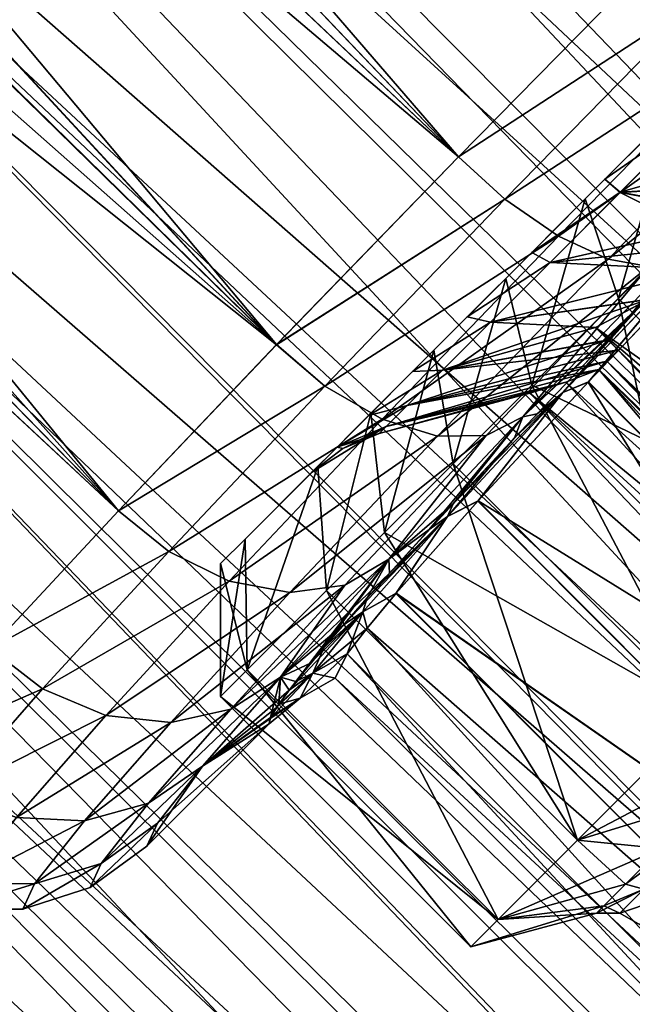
# Model space of a CAD drawing. Header units: metres. Extents: x -42 to 201, y -88 to 88.
# Tile 13 of 256: x 26.44 to 30.52, y -21.94 to -15.38. Entities that reach past the tile are written whole.
import ezdxf

# ---------------------------------------------------------------- set-up
doc = ezdxf.new("R2010")
doc.units = ezdxf.units.M
doc.layers.add('solid_500770', color=7, linetype='CONTINUOUS')
doc.layers.add('solid_500770_02', color=7, linetype='CONTINUOUS')

msp = doc.modelspace()

# ---------------------------------------------------------------- linework, layer by layer
at = {"layer": 'solid_500770'}
for points in [[(51.630558, -33.130558, -12.95), (56.319099, -39.962646, -12.860991), (18.5, 0, -12.95)], [(42.954628, -14.263021, -12.95), (51.630558, -33.130558, -12.95), (18.5, 0, -12.95)], [(33.000023, -16.361284, 12.882948), (18.298048, -1.449768, 12.897224), (18.10449, -2.812974, 12.749719)], [(33.000023, -16.361284, 12.882948), (33.851383, -15.351381, 12.95), (18.298048, -1.449768, 12.897224)], [(32.295914, -17.571888, 12.67176), (18.10449, -2.812974, 12.749719), (17.9245, -4.084428, 12.523779)], [(32.628208, -16.941992, 12.796242), (33.000023, -16.361284, 12.882948), (18.10449, -2.812974, 12.749719)], [(32.295914, -17.571888, 12.67176), (32.628208, -16.941992, 12.796242), (18.10449, -2.812974, 12.749719)], [(29.363884, -16.297468, 9.286581), (18.426619, -4.812108, 9.437611), (18.444714, -3.65215, 9.70206)], [(30.683746, -14.953609, 9.857304), (29.363884, -16.297468, 9.286581), (18.444714, -3.65215, 9.70206)], [(32.012749, -18.252436, 12.508804), (17.9245, -4.084428, 12.523779), (17.7593, -5.262936, 12.234406)], [(32.012749, -18.252436, 12.508804), (32.295914, -17.571888, 12.67176), (17.9245, -4.084428, 12.523779)], [(29.363867, -16.297485, -9.286571), (18.426399, -4.825931, -9.43397), (18.411892, -5.944668, -9.099742)], [(29.363884, -16.297468, 9.286581), (18.41213, -5.928699, 9.105105), (18.426619, -4.812108, 9.437611)], [(29.363867, -16.297485, -9.286571), (30.683756, -14.9536, -9.857306), (18.426399, -4.825931, -9.43397)], [(31.605759, -19.761196, 12.064621), (17.7593, -5.262936, 12.234406), (17.465872, -7.346648, 11.514503)], [(31.779222, -18.981531, 12.306273), (32.012749, -18.252436, 12.508804), (17.7593, -5.262936, 12.234406)], [(31.605759, -19.761196, 12.064621), (31.779222, -18.981531, 12.306273), (17.7593, -5.262936, 12.234406)], [(29.363867, -16.297485, -9.286571), (18.411892, -5.944668, -9.099742), (18.394949, -6.997149, -8.705278)], [(28.153622, -17.546764, 8.35773), (18.395224, -6.979388, 8.712624), (18.41213, -5.928699, 9.105105)], [(29.363884, -16.297468, 9.286581), (28.153622, -17.546764, 8.35773), (18.41213, -5.928699, 9.105105)], [(28.153589, -17.546799, -8.357697), (18.394949, -6.997149, -8.705278), (18.37999, -7.983129, -8.256638)], [(28.153622, -17.546764, 8.35773), (18.380335, -7.963742, 8.266302), (18.395224, -6.979388, 8.712624)], [(28.153589, -17.546799, -8.357697), (29.363867, -16.297485, -9.286571), (18.394949, -6.997149, -8.705278)], [(31.451927, -21.465485, 11.465695), (17.465872, -7.346648, 11.514503), (17.221012, -9.08696, 10.675957)], [(31.511314, -20.409195, 11.846442), (31.605759, -19.761196, 12.064621), (17.465872, -7.346648, 11.514503)], [(31.492659, -20.590584, 11.782965), (31.511314, -20.409195, 11.846442), (17.465872, -7.346648, 11.514503)], [(31.451927, -21.465485, 11.465695), (31.492659, -20.590584, 11.782965), (17.465872, -7.346648, 11.514503)], [(28.153589, -17.546799, -8.357697), (18.37999, -7.983129, -8.256638), (18.367428, -8.899663, -7.759631)], [(27.101274, -18.651669, 7.106144), (18.367777, -8.879304, 7.77166), (18.380335, -7.963742, 8.266302)], [(28.153622, -17.546764, 8.35773), (27.101274, -18.651669, 7.106144), (18.380335, -7.963742, 8.266302)], [(28.153589, -17.546799, -8.357697), (18.367428, -8.899663, -7.759631), (18.354273, -9.739576, -7.221003)], [(27.101274, -18.651669, 7.106144), (18.354509, -9.719559, 7.234839), (18.367777, -8.879304, 7.77166)], [(31.814323, -24.341063, 10.339633), (17.221012, -9.08696, 10.675957), (17.019745, -10.522639, 9.780989)], [(31.486244, -22.388775, 11.112997), (31.451927, -21.465485, 11.465695), (17.221012, -9.08696, 10.675957)], [(31.603334, -23.346407, 10.735093), (31.486244, -22.388775, 11.112997), (17.221012, -9.08696, 10.675957)], [(31.627073, -23.48131, 10.681638), (31.603334, -23.346407, 10.735093), (17.221012, -9.08696, 10.675957)], [(31.814323, -24.341063, 10.339633), (31.627073, -23.48131, 10.681638), (17.221012, -9.08696, 10.675957)], [(27.101254, -18.65169, -7.106114), (18.354273, -9.739576, -7.221003), (18.342749, -10.503116, -6.646863)], [(27.101274, -18.651669, 7.106144), (18.342825, -10.485052, 6.661381), (18.354509, -9.719559, 7.234839)], [(27.101254, -18.65169, -7.106114), (28.153589, -17.546799, -8.357697), (18.354273, -9.739576, -7.221003)], [(32.481499, -26.311361, 9.575477), (17.019745, -10.522639, 9.780989), (16.845329, -11.763299, 8.813713)], [(32.110786, -25.349052, 9.940274), (31.814323, -24.341063, 10.339633), (17.019745, -10.522639, 9.780989)], [(32.481499, -26.311361, 9.575477), (32.110786, -25.349052, 9.940274), (17.019745, -10.522639, 9.780989)], [(26.249054, -19.567871, -5.58214), (27.101254, -18.65169, -7.106114), (18.342749, -10.503116, -6.646863)], [(27.101274, -18.651669, 7.106144), (26.249056, -19.567869, 5.582142), (18.342825, -10.485052, 6.661381)], [(33.919487, -28.890553, 8.773123), (16.845329, -11.763299, 8.813713), (16.681017, -12.918568, 7.687963)], [(32.568623, -26.509266, 9.503561), (32.481499, -26.311361, 9.575477), (16.845329, -11.763299, 8.813713)], [(32.921898, -27.241323, 9.24844), (32.568623, -26.509266, 9.503561), (16.845329, -11.763299, 8.813713)], [(33.402206, -28.099644, 8.978659), (32.921898, -27.241323, 9.24844), (16.845329, -11.763299, 8.813713)], [(33.919487, -28.890553, 8.773123), (33.402206, -28.099644, 8.978659), (16.845329, -11.763299, 8.813713)], [(34.466274, -29.625443, 8.626473), (33.919487, -28.890553, 8.773123), (16.681017, -12.918568, 7.687963)], [(35.036369, -30.303043, 8.540601), (34.466274, -29.625443, 8.626473), (16.681017, -12.918568, 7.687963)], [(35.638775, -30.938599, 8.513808), (35.036369, -30.303043, 8.540601), (16.681017, -12.918568, 7.687963)], [(26.59643, -19.836969, -5.548384), (26.249054, -19.567871, -5.58214), (25.629332, -20.260519, -3.845575)], [(26.596437, -19.836962, 5.548403), (25.988205, -20.530493, 3.82119), (25.629326, -20.260525, 3.845557)], [(25.988201, -20.530499, -3.82117), (26.59643, -19.836969, -5.548384), (25.629332, -20.260519, -3.845575)]]:
    msp.add_3dface(points, dxfattribs=at)
at = {"layer": 'solid_500770_02'}
for points in [[(18.29727, -1.455251, -12.896823), (18.5, 0, -12.95), (56.319099, -39.962646, -12.860991)], [(18.103203, -2.822098, -12.748406), (18.29727, -1.455251, -12.896823), (56.319099, -39.962646, -12.860991)], [(17.922993, -4.09514, -12.521502), (18.103203, -2.822098, -12.748406), (54.587769, -41.693977, -12.32833)], [(18.103203, -2.822098, -12.748406), (56.319099, -39.962646, -12.860991), (54.587769, -41.693977, -12.32833)], [(17.757797, -5.273574, -12.231423), (17.922993, -4.09514, -12.521502), (54.587769, -41.693977, -12.32833)], [(17.464651, -7.355285, -11.510914), (17.757797, -5.273574, -12.231423), (52.961388, -43.320358, -11.334099)], [(17.757797, -5.273574, -12.231423), (54.587769, -41.693977, -12.32833), (52.961388, -43.320358, -11.334099)], [(17.220308, -9.091949, -10.673192), (17.464651, -7.355285, -11.510914), (52.961388, -43.320358, -11.334099)], [(17.019722, -10.52292, -9.780804), (17.220308, -9.091949, -10.673192), (51.500843, -44.780903, -9.915523)], [(17.220308, -9.091949, -10.673192), (52.961388, -43.320358, -11.334099), (51.500843, -44.780903, -9.915523)], [(16.84561, -11.760923, -8.815734), (17.019722, -10.52292, -9.780804), (50.260818, -46.020927, -8.12571)], [(17.019722, -10.52292, -9.780804), (51.500843, -44.780903, -9.915523), (50.260818, -46.020927, -8.12571)], [(16.681824, -12.912995, -7.694075), (16.84561, -11.760923, -8.815734), (50.260818, -46.020927, -8.12571)], [(16.681017, -12.918568, 7.687963), (16.534771, -13.961814, 6.392742), (50.260719, -46.021027, 8.125532)], [(16.536467, -13.950377, -6.409074), (16.681824, -12.912995, -7.694075), (49.287743, -46.994003, -6.031675)], [(35.638775, -30.938599, 8.513808), (16.681017, -12.918568, 7.687963), (50.260719, -46.021027, 8.125532)], [(16.681824, -12.912995, -7.694075), (50.260818, -46.020927, -8.12571), (49.287743, -46.994003, -6.031675)], [(16.421429, -14.776107, -5.065808), (16.536467, -13.950377, -6.409074), (49.287743, -46.994003, -6.031675)], [(16.534771, -13.961814, 6.392742), (16.419451, -14.790412, 5.038633), (49.28767, -46.994076, 6.031472)], [(16.534771, -13.961814, 6.392742), (49.28767, -46.994076, 6.031472), (50.260719, -46.021027, 8.125532)], [(16.419451, -14.790412, 5.038633), (16.330687, -15.409769, 3.631863), (48.618, -47.663746, 3.711594)], [(16.332022, -15.399861, -3.658961), (16.421429, -14.776107, -5.065808), (48.618046, -47.6637, -3.711814)], [(16.419451, -14.790412, 5.038633), (48.618, -47.663746, 3.711594), (49.28767, -46.994076, 6.031472)], [(16.421429, -14.776107, -5.065808), (49.287743, -46.994003, -6.031675), (48.618046, -47.6637, -3.711814)], [(30.983313, -15.24014, -9.799611), (30.683756, -14.9536, -9.857306), (29.363867, -16.297485, -9.286571)], [(30.983337, -15.240113, 9.799615), (29.363884, -16.297468, 9.286581), (30.683746, -14.953609, 9.857304)], [(29.67243, -16.579134, -9.230367), (30.983313, -15.24014, -9.799611), (29.363867, -16.297485, -9.286571)], [(30.983337, -15.240113, 9.799615), (29.672443, -16.579121, 9.230373), (29.363884, -16.297468, 9.286581)], [(31.312449, -15.512884, -9.604759), (30.983313, -15.24014, -9.799611), (29.67243, -16.579134, -9.230367)], [(31.312473, -15.512858, 9.604763), (29.672443, -16.579121, 9.230373), (30.983337, -15.240113, 9.799615)], [(16.330687, -15.409769, 3.631863), (16.265739, -15.867163, 1.967672), (48.618, -47.663746, 3.711594)], [(16.266144, -15.864069, -1.983694), (16.332022, -15.399861, -3.658961), (48.276802, -48.004944, -1.252985)], [(16.332022, -15.399861, -3.658961), (48.618046, -47.6637, -3.711814), (48.276802, -48.004944, -1.252985)], [(30.028494, -16.824402, -9.046627), (31.312449, -15.512884, -9.604759), (29.67243, -16.579134, -9.230367)], [(31.312473, -15.512858, 9.604763), (30.028505, -16.824389, 9.046634), (29.672443, -16.579121, 9.230373)], [(31.600019, -15.710673, -9.290327), (31.312449, -15.512884, -9.604759), (30.028494, -16.824402, -9.046627)], [(31.600044, -15.710649, 9.290331), (30.028505, -16.824389, 9.046634), (31.312473, -15.512858, 9.604763)], [(30.358845, -16.978518, -8.7503), (31.600019, -15.710673, -9.290327), (30.028494, -16.824402, -9.046627)], [(31.600044, -15.710649, 9.290331), (30.358856, -16.978506, 8.750307), (30.028505, -16.824389, 9.046634)], [(31.817825, -15.814107, -8.887156), (31.600019, -15.710673, -9.290327), (30.358845, -16.978518, -8.7503)], [(31.600044, -15.710649, 9.290331), (31.817848, -15.814085, 8.887159), (30.358856, -16.978506, 8.750307)], [(30.63109, -17.02636, -8.370455), (31.817825, -15.814107, -8.887156), (30.358845, -16.978518, -8.7503)], [(30.358856, -16.978506, 8.750307), (31.817848, -15.814085, 8.887159), (30.631102, -17.026348, 8.370461)], [(16.240602, -16.054668), (16.266144, -15.864069, -1.983694), (48.276802, -48.004944, -1.252985)], [(16.265739, -15.867163, 1.967672), (16.240602, -16.054668), (48.276787, -48.004959, 1.252757)], [(16.265739, -15.867163, 1.967672), (48.276787, -48.004959, 1.252757), (48.618, -47.663746, 3.711594)], [(30.871832, -15.912439, 5.472448), (30.338326, -16.445946, 5.059701), (30.778631, -16.00564, 6.349789)], [(30.963009, -16.010731, 4.914732), (30.338326, -16.445946, 5.059701), (30.871832, -15.912439, 5.472448)], [(30.338547, -16.445724, -5.059904), (30.872166, -15.912107, -5.472662), (30.778646, -16.005625, -6.349797)], [(30.963247, -16.010492, -4.914905), (30.872166, -15.912107, -5.472662), (30.338547, -16.445724, -5.059904)], [(30.338326, -16.445946, 5.059701), (30.207613, -16.576658, 5.95072), (30.778631, -16.00564, 6.349789)], [(30.42845, -17.239704, 6.49194), (30.778631, -16.00564, 6.349789), (30.207613, -16.576658, 5.95072)], [(30.338547, -16.445724, -5.059904), (30.778646, -16.005625, -6.349797), (30.207628, -16.576643, -5.950732)], [(30.428484, -17.23967, -6.491969), (30.207628, -16.576643, -5.950732), (30.778646, -16.005625, -6.349797)], [(30.440311, -16.533428, 4.460874), (30.338326, -16.445946, 5.059701), (30.963009, -16.010731, 4.914732)], [(30.963247, -16.010492, -4.914905), (30.338547, -16.445724, -5.059904), (30.440454, -16.533285, -4.461022)], [(31.051432, -16.616724, 6.927243), (30.778631, -16.00564, 6.349789), (30.42845, -17.239704, 6.49194)], [(30.428484, -17.23967, -6.491969), (30.778646, -16.005625, -6.349797), (31.051468, -16.616686, -6.927265)], [(30.440311, -16.533428, 4.460874), (30.963009, -16.010731, 4.914732), (31.397976, -16.477053, 3.616543)], [(30.963247, -16.010492, -4.914905), (30.440454, -16.533285, -4.461022), (31.470953, -16.236938, -4)], [(16.240602, -16.054668), (48.276802, -48.004944, -1.252985), (48.276787, -48.004959, 1.252757)], [(30.440454, -16.533285, -4.461022), (31.398199, -16.4764, -3.617617), (31.470953, -16.236938, -4)], [(29.67243, -16.579134, -9.230367), (29.363867, -16.297485, -9.286571), (28.153589, -17.546799, -8.357697)], [(29.672443, -16.579121, 9.230373), (28.153622, -17.546764, 8.35773), (29.363884, -16.297468, 9.286581)], [(31.431644, -16.400244, 6.929366), (30.486776, -17.376652, 6.29072), (30.822653, -16.9589, 7.948582)], [(30.994761, -16.885256, 6.421925), (30.486776, -17.376652, 6.29072), (31.431644, -16.400244, 6.929366)], [(30.338326, -16.445946, 5.059701), (29.851656, -16.932615, 4.543363), (30.207613, -16.576658, 5.95072)], [(30.440311, -16.533428, 4.460874), (29.851656, -16.932615, 4.543363), (30.338326, -16.445946, 5.059701)], [(29.851788, -16.932484, -4.543526), (30.338547, -16.445724, -5.059904), (30.207628, -16.576643, -5.950732)], [(30.440454, -16.533285, -4.461022), (30.338547, -16.445724, -5.059904), (29.851788, -16.932484, -4.543526)], [(30.440311, -16.533428, 4.460874), (31.397976, -16.477053, 3.616543), (31.312771, -16.696245, 3.243734)], [(30.440454, -16.533285, -4.461022), (31.312771, -16.696245, -3.243734), (31.398199, -16.4764, -3.617617)], [(29.974257, -16.999483, 3.896626), (29.851656, -16.932615, 4.543363), (30.440311, -16.533428, 4.460874)], [(30.440454, -16.533285, -4.461022), (29.851788, -16.932484, -4.543526), (29.974318, -16.999422, -3.896713)], [(29.974257, -16.999483, 3.896626), (30.440311, -16.533428, 4.460874), (31.129509, -16.879509, 3.005204)], [(30.440454, -16.533285, -4.461022), (29.974318, -16.999422, -3.896713), (31.312771, -16.696245, -3.243734)], [(30.440311, -16.533428, 4.460874), (31.312771, -16.696245, 3.243734), (31.129509, -16.879509, 3.005204)], [(28.474651, -17.822554, -8.306187), (29.67243, -16.579134, -9.230367), (28.153589, -17.546799, -8.357697)], [(29.672443, -16.579121, 9.230373), (28.474667, -17.822538, 8.306197), (28.153622, -17.546764, 8.35773)], [(30.028494, -16.824402, -9.046627), (29.67243, -16.579134, -9.230367), (28.474651, -17.822554, -8.306187)], [(30.028505, -16.824389, 9.046634), (28.474667, -17.822538, 8.306197), (29.672443, -16.579121, 9.230373)], [(29.851656, -16.932615, 4.543363), (29.67844, -17.105831, 5.449565), (30.207613, -16.576658, 5.95072)], [(29.851091, -17.817064, 5.945216), (30.207613, -16.576658, 5.95072), (29.67844, -17.105831, 5.449565)], [(29.851788, -16.932484, -4.543526), (30.207628, -16.576643, -5.950732), (29.678453, -17.105818, -5.449579)], [(29.851122, -17.817032, -5.945251), (29.678453, -17.105818, -5.449579), (30.207628, -16.576643, -5.950732)], [(30.42845, -17.239704, 6.49194), (30.207613, -16.576658, 5.95072), (29.851091, -17.817064, 5.945216)], [(29.851122, -17.817032, -5.945251), (30.207628, -16.576643, -5.950732), (30.428484, -17.23967, -6.491969)], [(31.051432, -16.616724, 6.927243), (30.42845, -17.239704, 6.49194), (32.097935, -18.901236, 6.495191)], [(30.428484, -17.23967, -6.491969), (31.051468, -16.616686, -6.927265), (32.097935, -18.901236, -6.495191)], [(29.974318, -16.999422, -3.896713), (31.129509, -16.879509, -3.005204), (31.312771, -16.696245, -3.243734)], [(28.85552, -18.042122, -8.140529), (30.028494, -16.824402, -9.046627), (28.474651, -17.822554, -8.306187)], [(30.028505, -16.824389, 9.046634), (28.855536, -18.042107, 8.140539), (28.474667, -17.822538, 8.306197)], [(30.358845, -16.978518, -8.7503), (30.028494, -16.824402, -9.046627), (28.85552, -18.042122, -8.140529)], [(30.358856, -16.978506, 8.750307), (28.855536, -18.042107, 8.140539), (30.028505, -16.824389, 9.046634)], [(29.974257, -16.999483, 3.896626), (31.129509, -16.879509, 3.005204), (30.960842, -17.048174, 2.746031)], [(29.974318, -16.999422, -3.896713), (30.960842, -17.048174, -2.746031), (31.129509, -16.879509, -3.005204)], [(30.993984, -16.886053, -6.421396), (30.607849, -17.250553, -6.392511), (30.058773, -17.864729, -5.567557)], [(30.993984, -16.886053, -6.421396), (30.058773, -17.864729, -5.567557), (30.229027, -17.794441, -5.373175)], [(30.059223, -17.864262, 5.56806), (30.486776, -17.376652, 6.29072), (30.994761, -16.885256, 6.421925)], [(30.226967, -17.796625, 5.370778), (30.059223, -17.864262, 5.56806), (30.994761, -16.885256, 6.421925)], [(31.126991, -16.853336, 6.191496), (30.226967, -17.796625, 5.370778), (30.994761, -16.885256, 6.421925)], [(33.499035, -21.063412, 5.373434), (30.226967, -17.796625, 5.370778), (31.126991, -16.853336, 6.191496)], [(30.993984, -16.886053, -6.421396), (30.229027, -17.794441, -5.373175), (31.130091, -16.850121, -6.19365)], [(33.499035, -21.063412, -5.373434), (31.130091, -16.850121, -6.19365), (30.229027, -17.794441, -5.373175)], [(29.851656, -16.932615, 4.543363), (29.421965, -17.362307, 3.934035), (29.67844, -17.105831, 5.449565)], [(29.974257, -16.999483, 3.896626), (29.421965, -17.362307, 3.934035), (29.851656, -16.932615, 4.543363)], [(29.422024, -17.362247, -3.934129), (29.851788, -16.932484, -4.543526), (29.678453, -17.105818, -5.449579)], [(29.974318, -16.999422, -3.896713), (29.851788, -16.932484, -4.543526), (29.422024, -17.362247, -3.934129)], [(30.486776, -17.376652, 6.29072), (29.792938, -18.027927, 7.152586), (30.822653, -16.9589, 7.948582)], [(30.631102, -17.026348, 8.370461), (30.822653, -16.9589, 7.948582), (29.792938, -18.027927, 7.152586)], [(30.607849, -17.250553, -6.392511), (30.822809, -16.95874, -7.948668), (29.793037, -18.027822, -7.152678)], [(30.63109, -17.02636, -8.370455), (29.793037, -18.027822, -7.152678), (30.822809, -16.95874, -7.948668)], [(29.225124, -18.155535, -7.873628), (30.358845, -16.978518, -8.7503), (28.85552, -18.042122, -8.140529)], [(30.358856, -16.978506, 8.750307), (29.225138, -18.155519, 7.873637), (28.855536, -18.042107, 8.140539)], [(30.63109, -17.02636, -8.370455), (30.358845, -16.978518, -8.7503), (29.225124, -18.155535, -7.873628)], [(29.547215, -18.151659, -7.531669), (30.63109, -17.02636, -8.370455), (29.225124, -18.155535, -7.873628)], [(30.358856, -16.978506, 8.750307), (30.631102, -17.026348, 8.370461), (29.225138, -18.155519, 7.873637)], [(29.225138, -18.155519, 7.873637), (30.631102, -17.026348, 8.370461), (29.547228, -18.151646, 7.531676)], [(29.576387, -17.397352, 3.235809), (29.421965, -17.362307, 3.934035), (29.974257, -16.999483, 3.896626)], [(29.974318, -16.999422, -3.896713), (29.422024, -17.362247, -3.934129), (29.576384, -17.397356, -3.235802)], [(29.547215, -18.151659, -7.531669), (29.793037, -18.027822, -7.152678), (30.63109, -17.02636, -8.370455)], [(29.547228, -18.151646, 7.531676), (30.631102, -17.026348, 8.370461), (29.792938, -18.027927, 7.152586)], [(29.974318, -16.999422, -3.896713), (29.576384, -17.397356, -3.235802), (30.960842, -17.048174, -2.746031)], [(29.576387, -17.397352, 3.235809), (29.974257, -16.999483, 3.896626), (30.960842, -17.048174, 2.746031)], [(29.576384, -17.397356, -3.235802), (30.630232, -17.244797, -2.53079), (30.960842, -17.048174, -2.746031)], [(29.576387, -17.397352, 3.235809), (30.960842, -17.048174, 2.746031), (30.629259, -17.245342, 2.53017)], [(29.421965, -17.362307, 3.934035), (29.200216, -17.584055, 4.855015), (29.67844, -17.105831, 5.449565)], [(29.329313, -18.338842, 5.296553), (29.67844, -17.105831, 5.449565), (29.200216, -17.584055, 4.855015)], [(29.422024, -17.362247, -3.934129), (29.678453, -17.105818, -5.449579), (29.200228, -17.584044, -4.855031)], [(29.32934, -18.338814, -5.296593), (29.200228, -17.584044, -4.855031), (29.678453, -17.105818, -5.449579)], [(29.851091, -17.817064, 5.945216), (29.67844, -17.105831, 5.449565), (29.329313, -18.338842, 5.296553)], [(29.32934, -18.338814, -5.296593), (29.678453, -17.105818, -5.449579), (29.851122, -17.817032, -5.945251)], [(29.256559, -17.71718, -2.494522), (30.275518, -17.432373, -2.309401), (30.630232, -17.244797, -2.53079)], [(29.576384, -17.397356, -3.235802), (29.256559, -17.71718, -2.494522), (30.630232, -17.244797, -2.53079)], [(29.576387, -17.397352, 3.235809), (30.629259, -17.245342, 2.53017), (30.275518, -17.432373, 2.309401)], [(29.88759, -18.006006, -5.679858), (30.607849, -17.250553, -6.392511), (29.793037, -18.027822, -7.152678)], [(30.42845, -17.239704, 6.49194), (29.851091, -17.817064, 5.945216), (32.097935, -18.901236, 6.495191)], [(29.851122, -17.817032, -5.945251), (30.428484, -17.23967, -6.491969), (30.999586, -19.999586, -5.303301)], [(30.058773, -17.864729, -5.567557), (30.607849, -17.250553, -6.392511), (29.88759, -18.006006, -5.679858)], [(30.630232, -17.244797, -2.53079), (30.275518, -17.432373, -2.309401), (34.126789, -21.283644, -2.309401)], [(30.629259, -17.245342, 2.53017), (33.925121, -20.012457, 2.746031), (30.275518, -17.432373, 2.309401)], [(30.428484, -17.23967, -6.491969), (32.097935, -18.901236, -6.495191), (30.999586, -19.999586, -5.303301)], [(29.058073, -17.726198, -3.244174), (29.422024, -17.362247, -3.934129), (29.200228, -17.584044, -4.855031)], [(29.576384, -17.397356, -3.235802), (29.422024, -17.362247, -3.934129), (29.058073, -17.726198, -3.244174)], [(29.576384, -17.397356, -3.235802), (29.058073, -17.726198, -3.244174), (29.256559, -17.71718, -2.494522)], [(29.421965, -17.362307, 3.934035), (29.058088, -17.726183, 3.244206), (29.200216, -17.584055, 4.855015)], [(29.576387, -17.397352, 3.235809), (29.058088, -17.726183, 3.244206), (29.421965, -17.362307, 3.934035)], [(29.256636, -17.717104, 2.494735), (29.058088, -17.726183, 3.244206), (29.576387, -17.397352, 3.235809)], [(29.256636, -17.717104, 2.494735), (29.576387, -17.397352, 3.235809), (30.275518, -17.432373, 2.309401)], [(30.486776, -17.376652, 6.29072), (29.735586, -18.167307, 5.491613), (29.792938, -18.027927, 7.152586)], [(30.059223, -17.864262, 5.56806), (29.735586, -18.167307, 5.491613), (30.486776, -17.376652, 6.29072)], [(29.256559, -17.71718, -2.494522), (30.358873, -17.515728, -1.867863), (30.275518, -17.432373, -2.309401)], [(29.256636, -17.717104, 2.494735), (30.275518, -17.432373, 2.309401), (30.359087, -17.515942, 1.866623)], [(30.275518, -17.432373, 2.309401), (33.925121, -20.012457, 2.746031), (33.989876, -20.608133, 2.529283)], [(30.275518, -17.432373, 2.309401), (33.989876, -20.608133, 2.529283), (34.126789, -21.283644, 2.309401)], [(30.359087, -17.515942, 1.866623), (30.275518, -17.432373, 2.309401), (34.126789, -21.283644, 2.309401)], [(30.275518, -17.432373, -2.309401), (33.390362, -20.547216, -1.436141), (33.720577, -20.877432, -1.869638)], [(30.358873, -17.515728, -1.867863), (33.390362, -20.547216, -1.436141), (30.275518, -17.432373, -2.309401)], [(30.275518, -17.432373, -2.309401), (33.720577, -20.877432, -1.869638), (34.126789, -21.283644, -2.309401)], [(28.474651, -17.822554, -8.306187), (28.153589, -17.546799, -8.357697), (27.101254, -18.65169, -7.106114)], [(28.474667, -17.822538, 8.306197), (27.101274, -18.651669, 7.106144), (28.153622, -17.546764, 8.35773)], [(29.022871, -17.950869, -1.691207), (30.426081, -17.582935, -1.436141), (30.358873, -17.515728, -1.867863)], [(29.256559, -17.71718, -2.494522), (29.022871, -17.950869, -1.691207), (30.358873, -17.515728, -1.867863)], [(29.256636, -17.717104, 2.494735), (30.359087, -17.515942, 1.866623), (30.426081, -17.582935, 1.436141)], [(30.358873, -17.515728, -1.867863), (30.426081, -17.582935, -1.436141), (33.390362, -20.547216, -1.436141)], [(30.359087, -17.515942, 1.866623), (34.126789, -21.283644, 2.309401), (30.426081, -17.582935, 1.436141)], [(29.058088, -17.726183, 3.244206), (28.781004, -18.003267, 4.177092), (29.200216, -17.584055, 4.855015)], [(28.871923, -18.79623, 4.55692), (29.200216, -17.584055, 4.855015), (28.781004, -18.003267, 4.177092)], [(29.058073, -17.726198, -3.244174), (29.200228, -17.584044, -4.855031), (28.781015, -18.003256, -4.177111)], [(28.871948, -18.796206, -4.556966), (28.781015, -18.003256, -4.177111), (29.200228, -17.584044, -4.855031)], [(29.329313, -18.338842, 5.296553), (29.200216, -17.584055, 4.855015), (28.871923, -18.79623, 4.55692)], [(28.871948, -18.796206, -4.556966), (29.200228, -17.584044, -4.855031), (29.32934, -18.338814, -5.296593)], [(29.022871, -17.950869, -1.691207), (30.351704, -17.657312, -1.099981), (30.426081, -17.582935, -1.436141)], [(29.022964, -17.950775, 1.691619), (30.426081, -17.582935, 1.436141), (30.351704, -17.657312, 1.099981)], [(29.022964, -17.950775, 1.691619), (29.256636, -17.717104, 2.494735), (30.426081, -17.582935, 1.436141)], [(30.351704, -17.657312, 1.099981), (30.426081, -17.582935, 1.436141), (33.315987, -20.621593, 1.099981)], [(30.426081, -17.582935, -1.436141), (30.351704, -17.657312, -1.099981), (33.390362, -20.547216, -1.436141)], [(30.426081, -17.582935, 1.436141), (34.126789, -21.283644, 2.309401), (33.721077, -20.877932, 1.870231)], [(30.426081, -17.582935, 1.436141), (33.721077, -20.877932, 1.870231), (33.390362, -20.547216, 1.436141)], [(30.426081, -17.582935, 1.436141), (33.390362, -20.547216, 1.436141), (33.315987, -20.621593, 1.099981)], [(28.881721, -18.092018, -0.850545), (30.297266, -17.71175, -0.756266), (30.351704, -17.657312, -1.099981)], [(29.022871, -17.950869, -1.691207), (28.881721, -18.092018, -0.850545), (30.351704, -17.657312, -1.099981)], [(29.022964, -17.950775, 1.691619), (30.351704, -17.657312, 1.099981), (30.297266, -17.71175, 0.756266)], [(30.297266, -17.71175, 0.756266), (30.351704, -17.657312, 1.099981), (33.261547, -20.676031, 0.756266)], [(30.351704, -17.657312, -1.099981), (30.297266, -17.71175, -0.756266), (33.315987, -20.621593, -1.099981)], [(30.351704, -17.657312, 1.099981), (33.315987, -20.621593, 1.099981), (33.261547, -20.676031, 0.756266)], [(30.351704, -17.657312, -1.099981), (33.315987, -20.621593, -1.099981), (33.390362, -20.547216, -1.436141)], [(29.256559, -17.71718, -2.494522), (29.058073, -17.726198, -3.244174), (28.767252, -18.017019, -2.48722)], [(29.256559, -17.71718, -2.494522), (28.767252, -18.017019, -2.48722), (29.022871, -17.950869, -1.691207)], [(28.767252, -18.017019, -2.48722), (29.058073, -17.726198, -3.244174), (28.781015, -18.003256, -4.177111)], [(29.256636, -17.717104, 2.494735), (28.767336, -18.016935, 2.487484), (29.058088, -17.726183, 3.244206)], [(29.022964, -17.950775, 1.691619), (28.767336, -18.016935, 2.487484), (29.256636, -17.717104, 2.494735)], [(29.058088, -17.726183, 3.244206), (28.767336, -18.016935, 2.487484), (28.781004, -18.003267, 4.177092)], [(28.881721, -18.092018, -0.850545), (30.07793, -17.797007, -0.383217), (30.297266, -17.71175, -0.756266)], [(28.881763, -18.091976, 0.850922), (30.297266, -17.71175, 0.756266), (30.077448, -17.797173, 0.382423)], [(28.881763, -18.091976, 0.850922), (29.022964, -17.950775, 1.691619), (30.297266, -17.71175, 0.756266)], [(30.077448, -17.797173, 0.382423), (30.297266, -17.71175, 0.756266), (33.261547, -20.676031, 0.756266)], [(30.07793, -17.797007, -0.383217), (33.689232, -21.721203), (30.297266, -17.71175, -0.756266)], [(30.297266, -17.71175, -0.756266), (33.689232, -21.721203), (33.438587, -21.159725, -0.380693)], [(30.297266, -17.71175, -0.756266), (33.438587, -21.159725, -0.380693), (33.261547, -20.676031, -0.756266)], [(30.297266, -17.71175, -0.756266), (33.261547, -20.676031, -0.756266), (33.315987, -20.621593, -1.099981)], [(28.835091, -18.138649), (29.837959, -17.869932), (30.07793, -17.797007, -0.383217)], [(28.881721, -18.092018, -0.850545), (28.835091, -18.138649), (30.07793, -17.797007, -0.383217)], [(28.881763, -18.091976, 0.850922), (30.077448, -17.797173, 0.382423), (29.837959, -17.869932)], [(29.851091, -17.817064, 5.945216), (29.329313, -18.338842, 5.296553), (30.999586, -19.999586, 5.303301)], [(29.32934, -18.338814, -5.296593), (29.851122, -17.817032, -5.945251), (30.999586, -19.999586, -5.303301)], [(30.226967, -17.796625, 5.370778), (29.492786, -18.587797, 4.292264), (30.059223, -17.864262, 5.56806)], [(32.730179, -21.832268, 4.284554), (29.492786, -18.587797, 4.292264), (30.226967, -17.796625, 5.370778)], [(30.058773, -17.864729, -5.567557), (29.493879, -18.586597, -4.294291), (30.229027, -17.794441, -5.373175)], [(33.499035, -21.063412, -5.373434), (30.229027, -17.794441, -5.373175), (29.493879, -18.586597, -4.294291)], [(30.07793, -17.797007, -0.383217), (29.837959, -17.869932), (33.689232, -21.721203)], [(30.077448, -17.797173, 0.382423), (33.261547, -20.676031, 0.756266), (29.837959, -17.869932)], [(29.851091, -17.817064, 5.945216), (30.999586, -19.999586, 5.303301), (32.097935, -18.901236, 6.495191)], [(32.730179, -21.832268, 4.284554), (30.226967, -17.796625, 5.370778), (33.499035, -21.063412, 5.373434)], [(27.435972, -18.922636, -7.062852), (28.474651, -17.822554, -8.306187), (27.101254, -18.65169, -7.106114)], [(28.474667, -17.822538, 8.306197), (27.435984, -18.922623, 7.062868), (27.101274, -18.651669, 7.106144)], [(28.85552, -18.042122, -8.140529), (28.474651, -17.822554, -8.306187), (27.435972, -18.922636, -7.062852)], [(28.855536, -18.042107, 8.140539), (27.435984, -18.922623, 7.062868), (28.474667, -17.822538, 8.306197)], [(28.835091, -18.138649), (28.881763, -18.091976, 0.850922), (29.837959, -17.869932)], [(30.058773, -17.864729, -5.567557), (29.327501, -18.604647, -4.899209), (29.290405, -18.690794, -4.435408)], [(30.058773, -17.864729, -5.567557), (29.290405, -18.690794, -4.435408), (29.493879, -18.586597, -4.294291)], [(29.290613, -18.690567, 4.435795), (29.735586, -18.167307, 5.491613), (30.059223, -17.864262, 5.56806)], [(29.492786, -18.587797, 4.292264), (29.290613, -18.690567, 4.435795), (30.059223, -17.864262, 5.56806)], [(30.058773, -17.864729, -5.567557), (29.88759, -18.006006, -5.679858), (29.327501, -18.604647, -4.899209)], [(29.837959, -17.869932), (33.261547, -20.676031, 0.756266), (33.438503, -21.159519, 0.380842)], [(29.837959, -17.869932), (33.438503, -21.159519, 0.380842), (33.689232, -21.721203)], [(28.556026, -18.228245, 1.680153), (28.427866, -18.356405, 3.427019), (28.781004, -18.003267, 4.177092)], [(28.486631, -19.181522, 3.73858), (28.781004, -18.003267, 4.177092), (28.427866, -18.356405, 3.427019)], [(28.767252, -18.017019, -2.48722), (28.781015, -18.003256, -4.177111), (28.427876, -18.356396, -3.42704)], [(28.486652, -19.181503, -3.738631), (28.427876, -18.356396, -3.42704), (28.781015, -18.003256, -4.177111)], [(28.871923, -18.79623, 4.55692), (28.781004, -18.003267, 4.177092), (28.486631, -19.181522, 3.73858)], [(28.486652, -19.181503, -3.738631), (28.781015, -18.003256, -4.177111), (28.871948, -18.796206, -4.556966)], [(29.022871, -17.950869, -1.691207), (28.767252, -18.017019, -2.48722), (28.555941, -18.228331, -1.679731)], [(29.022871, -17.950869, -1.691207), (28.555941, -18.228331, -1.679731), (28.881721, -18.092018, -0.850545)], [(29.022964, -17.950775, 1.691619), (28.556026, -18.228245, 1.680153), (28.767336, -18.016935, 2.487484)], [(28.881763, -18.091976, 0.850922), (28.556026, -18.228245, 1.680153), (29.022964, -17.950775, 1.691619)], [(28.767336, -18.016935, 2.487484), (28.556026, -18.228245, 1.680153), (28.781004, -18.003267, 4.177092)], [(29.327501, -18.604647, -4.899209), (29.88759, -18.006006, -5.679858), (29.793037, -18.027822, -7.152678)], [(27.838667, -19.119173, -6.921609), (28.85552, -18.042122, -8.140529), (27.435972, -18.922636, -7.062852)], [(28.855536, -18.042107, 8.140539), (27.838678, -19.119162, 6.921625), (27.435984, -18.922623, 7.062868)], [(29.225124, -18.155535, -7.873628), (28.85552, -18.042122, -8.140529), (27.838667, -19.119173, -6.921609)], [(29.225138, -18.155519, 7.873637), (27.838678, -19.119162, 6.921625), (28.855536, -18.042107, 8.140539)], [(28.555941, -18.228331, -1.679731), (28.767252, -18.017019, -2.48722), (28.427876, -18.356396, -3.42704)], [(29.168348, -18.777317, 4.625494), (28.900278, -18.973518, 6.080804), (29.792938, -18.027927, 7.152586)], [(29.547228, -18.151646, 7.531676), (29.792938, -18.027927, 7.152586), (28.900278, -18.973518, 6.080804)], [(29.327501, -18.604647, -4.899209), (29.793037, -18.027822, -7.152678), (28.900347, -18.973444, -6.080905)], [(29.547215, -18.151659, -7.531669), (28.900347, -18.973444, -6.080905), (29.793037, -18.027822, -7.152678)], [(29.735586, -18.167307, 5.491613), (29.168348, -18.777317, 4.625494), (29.792938, -18.027927, 7.152586)], [(28.881721, -18.092018, -0.850545), (28.555941, -18.228331, -1.679731), (28.386803, -18.397469)], [(28.59391, -18.23855), (28.881721, -18.092018, -0.850545), (28.386803, -18.397469)], [(28.835091, -18.138649), (28.556026, -18.228245, 1.680153), (28.881763, -18.091976, 0.850922)], [(28.59391, -18.23855), (28.556026, -18.228245, 1.680153), (28.835091, -18.138649)], [(28.59391, -18.23855), (28.835091, -18.138649), (28.881721, -18.092018, -0.850545)], [(28.242556, -19.196341, -6.694362), (29.225124, -18.155535, -7.873628), (27.838667, -19.119173, -6.921609)], [(29.225138, -18.155519, 7.873637), (28.242567, -19.196329, 6.694375), (27.838678, -19.119162, 6.921625)], [(29.547215, -18.151659, -7.531669), (29.225124, -18.155535, -7.873628), (28.242556, -19.196341, -6.694362)], [(28.608034, -19.146561, -6.403411), (29.547215, -18.151659, -7.531669), (28.242556, -19.196341, -6.694362)], [(28.242567, -19.196329, 6.694375), (29.547228, -18.151646, 7.531676), (28.608042, -19.146551, 6.403421)], [(29.225138, -18.155519, 7.873637), (29.547228, -18.151646, 7.531676), (28.242567, -19.196329, 6.694375)], [(28.608034, -19.146561, -6.403411), (28.900347, -18.973444, -6.080905), (29.547215, -18.151659, -7.531669)], [(28.608042, -19.146551, 6.403421), (29.547228, -18.151646, 7.531676), (28.900278, -18.973518, 6.080804)], [(29.290613, -18.690567, 4.435795), (29.168348, -18.777317, 4.625494), (29.735586, -18.167307, 5.491613)], [(28.556026, -18.228245, 1.680153), (28.386803, -18.397469), (28.427866, -18.356405, 3.427019)], [(28.59391, -18.23855), (28.386803, -18.397469), (28.556026, -18.228245, 1.680153)], [(28.555941, -18.228331, -1.679731), (28.427876, -18.356396, -3.42704), (28.386803, -18.397469)], [(29.329313, -18.338842, 5.296553), (28.871923, -18.79623, 4.55692), (30.999586, -19.999586, 5.303301)], [(28.871948, -18.796206, -4.556966), (29.32934, -18.338814, -5.296593), (30.156792, -20.842379, -3.75)], [(29.32934, -18.338814, -5.296593), (30.999586, -19.999586, -5.303301), (30.156792, -20.842379, -3.75)], [(27.94383, -18.840441, -1.765646), (27.943829, -18.840443, 1.765635), (28.427866, -18.356405, 3.427019)], [(27.958647, -19.709509, 1.926114), (28.427866, -18.356405, 3.427019), (27.943829, -18.840443, 1.765635)], [(28.386803, -18.397469), (28.427876, -18.356396, -3.42704), (27.94383, -18.840441, -1.765646)], [(27.958654, -19.709499, -1.926156), (27.94383, -18.840441, -1.765646), (28.427876, -18.356396, -3.42704)], [(28.386803, -18.397469), (27.94383, -18.840441, -1.765646), (28.427866, -18.356405, 3.427019)], [(28.486631, -19.181522, 3.73858), (28.427866, -18.356405, 3.427019), (27.958647, -19.709509, 1.926114)], [(27.958654, -19.709499, -1.926156), (28.427876, -18.356396, -3.42704), (28.486652, -19.181503, -3.738631)], [(29.492786, -18.587797, 4.292264), (28.948019, -19.201376, 2.99249), (29.290613, -18.690567, 4.435795)], [(32.730179, -21.832268, 4.284554), (28.948019, -19.201376, 2.99249), (29.492786, -18.587797, 4.292264)], [(29.290405, -18.690794, -4.435408), (28.948622, -19.20067, -2.994403), (29.493879, -18.586597, -4.294291)], [(32.730179, -21.832268, -4.284554), (29.493879, -18.586597, -4.294291), (28.948622, -19.20067, -2.994403)], [(32.730179, -21.832268, -4.284554), (33.499035, -21.063412, -5.373434), (29.493879, -18.586597, -4.294291)], [(27.435972, -18.922636, -7.062852), (27.101254, -18.65169, -7.106114), (26.249054, -19.567871, -5.58214)], [(27.435984, -18.922623, 7.062868), (26.249056, -19.567869, 5.582142), (27.101274, -18.651669, 7.106144)], [(28.90489, -19.066702, -4.100533), (29.327501, -18.604647, -4.899209), (28.900347, -18.973444, -6.080905)], [(29.290405, -18.690794, -4.435408), (29.327501, -18.604647, -4.899209), (28.90489, -19.066702, -4.100533)], [(29.290405, -18.690794, -4.435408), (28.90489, -19.066702, -4.100533), (28.59651, -19.413763, -3.317272)], [(29.290405, -18.690794, -4.435408), (28.59651, -19.413763, -3.317272), (28.726717, -19.32349, -3.083152)], [(29.290405, -18.690794, -4.435408), (28.726717, -19.32349, -3.083152), (28.948622, -19.20067, -2.994403)], [(28.726797, -19.323399, 3.083401), (28.757175, -19.231516, 3.754295), (29.290613, -18.690567, 4.435795)], [(28.948019, -19.201376, 2.99249), (28.726797, -19.323399, 3.083401), (29.290613, -18.690567, 4.435795)], [(29.290613, -18.690567, 4.435795), (28.757175, -19.231516, 3.754295), (29.168348, -18.777317, 4.625494)], [(28.871923, -18.79623, 4.55692), (28.486631, -19.181522, 3.73858), (30.156792, -20.842379, 3.75)], [(28.486652, -19.181503, -3.738631), (28.871948, -18.796206, -4.556966), (30.156792, -20.842379, -3.75)], [(29.168348, -18.777317, 4.625494), (28.757175, -19.231516, 3.754295), (28.900278, -18.973518, 6.080804)], [(28.871923, -18.79623, 4.55692), (30.156792, -20.842379, 3.75), (30.999586, -19.999586, 5.303301)], [(27.94383, -18.840441, -1.765646), (27.780777, -19.003494), (27.943829, -18.840443, 1.765635)], [(27.780777, -19.887379), (27.780777, -19.003494), (27.94383, -18.840441, -1.765646)], [(27.958654, -19.709499, -1.926156), (27.780777, -19.887379), (27.94383, -18.840441, -1.765646)], [(27.958647, -19.709509, 1.926114), (27.943829, -18.840443, 1.765635), (27.780777, -19.003494)], [(26.59643, -19.836969, -5.548384), (27.435972, -18.922636, -7.062852), (26.249054, -19.567871, -5.58214)], [(27.435984, -18.922623, 7.062868), (26.596437, -19.836962, 5.548403), (26.249056, -19.567869, 5.582142)], [(27.838667, -19.119173, -6.921609), (27.435972, -18.922636, -7.062852), (26.59643, -19.836969, -5.548384)], [(27.838678, -19.119162, 6.921625), (26.596437, -19.836962, 5.548403), (27.435984, -18.922623, 7.062868)], [(27.84993, -19.972517, -5.029454), (28.18033, -19.757879, -4.776467), (28.900347, -18.973444, -6.080905)], [(27.84993, -19.972517, -5.029454), (28.900347, -18.973444, -6.080905), (28.608034, -19.146561, -6.403411)], [(28.282179, -19.787346, 2.117508), (28.180281, -19.757936, 4.776355), (28.900278, -18.973518, 6.080804)], [(28.608042, -19.146551, 6.403421), (28.900278, -18.973518, 6.080804), (28.180281, -19.757936, 4.776355)], [(28.90489, -19.066702, -4.100533), (28.900347, -18.973444, -6.080905), (28.18033, -19.757879, -4.776467)], [(28.470951, -19.559301, 2.912734), (28.282179, -19.787346, 2.117508), (28.900278, -18.973518, 6.080804)], [(28.757175, -19.231516, 3.754295), (28.470951, -19.559301, 2.912734), (28.900278, -18.973518, 6.080804)], [(27.958647, -19.709509, 1.926114), (27.780777, -19.003494), (27.780777, -19.887379)], [(27.017202, -20.013954, -5.437034), (27.838667, -19.119173, -6.921609), (26.59643, -19.836969, -5.548384)], [(27.838678, -19.119162, 6.921625), (27.01721, -20.013945, 5.437053), (26.596437, -19.836962, 5.548403)], [(28.242556, -19.196341, -6.694362), (27.838667, -19.119173, -6.921609), (27.017202, -20.013954, -5.437034)], [(28.242567, -19.196329, 6.694375), (27.01721, -20.013945, 5.437053), (27.838678, -19.119162, 6.921625)], [(28.59651, -19.413763, -3.317272), (28.90489, -19.066702, -4.100533), (28.18033, -19.757879, -4.776467)], [(28.608034, -19.146561, -6.403411), (28.242556, -19.196341, -6.694362), (27.449158, -20.060665, -5.258205)], [(27.84993, -19.972517, -5.029454), (28.608034, -19.146561, -6.403411), (27.449158, -20.060665, -5.258205)], [(27.449163, -20.060658, 5.25822), (28.608042, -19.146551, 6.403421), (27.849936, -19.972511, 5.029466)], [(28.242567, -19.196329, 6.694375), (28.608042, -19.146551, 6.403421), (27.449163, -20.060658, 5.25822)], [(27.849936, -19.972511, 5.029466), (28.608042, -19.146551, 6.403421), (28.180281, -19.757936, 4.776355)], [(28.486631, -19.181522, 3.73858), (27.958647, -19.709509, 1.926114), (29.626991, -21.372181, 1.941143)], [(27.958654, -19.709499, -1.926156), (28.486652, -19.181503, -3.738631), (29.626991, -21.372181, -1.941143)], [(28.486631, -19.181522, 3.73858), (29.626991, -21.372181, 1.941143), (30.156792, -20.842379, 3.75)], [(28.486652, -19.181503, -3.738631), (30.156792, -20.842379, -3.75), (29.626991, -21.372181, -1.941143)], [(27.449158, -20.060665, -5.258205), (28.242556, -19.196341, -6.694362), (27.017202, -20.013954, -5.437034)], [(28.242567, -19.196329, 6.694375), (27.449163, -20.060658, 5.25822), (27.01721, -20.013945, 5.437053)], [(28.726797, -19.323399, 3.083401), (28.470951, -19.559301, 2.912734), (28.757175, -19.231516, 3.754295)], [(28.726717, -19.32349, -3.083152), (28.755728, -19.432009, -2.272348), (28.948622, -19.20067, -2.994403)], [(28.948019, -19.201376, 2.99249), (28.755266, -19.432581, 2.27026), (28.726797, -19.323399, 3.083401)], [(32.152229, -22.410217, 2.983355), (28.755266, -19.432581, 2.27026), (28.948019, -19.201376, 2.99249)], [(32.152229, -22.410217, -2.983355), (28.948622, -19.20067, -2.994403), (28.755728, -19.432009, -2.272348)], [(32.152229, -22.410217, 2.983355), (28.948019, -19.201376, 2.99249), (32.730179, -21.832268, 4.284554)], [(32.152229, -22.410217, -2.983355), (32.730179, -21.832268, -4.284554), (28.948622, -19.20067, -2.994403)], [(28.726717, -19.32349, -3.083152), (28.380365, -19.666853, -2.569156), (28.237093, -19.844902, -1.864961)], [(28.726717, -19.32349, -3.083152), (28.237093, -19.844902, -1.864961), (28.394838, -19.732214, -1.579513)], [(28.726717, -19.32349, -3.083152), (28.59651, -19.413763, -3.317272), (28.380365, -19.666853, -2.569156)], [(28.726717, -19.32349, -3.083152), (28.394838, -19.732214, -1.579513), (28.755728, -19.432009, -2.272348)], [(28.394855, -19.732191, 1.57964), (28.470951, -19.559301, 2.912734), (28.726797, -19.323399, 3.083401)], [(28.623163, -19.604002, 1.523964), (28.394855, -19.732191, 1.57964), (28.726797, -19.323399, 3.083401)], [(28.755266, -19.432581, 2.27026), (28.623163, -19.604002, 1.523964), (28.726797, -19.323399, 3.083401)], [(28.380365, -19.666853, -2.569156), (28.59651, -19.413763, -3.317272), (28.18033, -19.757879, -4.776467)], [(28.394838, -19.732214, -1.579513), (28.623411, -19.603657, -1.525811), (28.755728, -19.432009, -2.272348)], [(31.792774, -22.769672, 1.535069), (28.623163, -19.604002, 1.523964), (28.755266, -19.432581, 2.27026)], [(31.792774, -22.769672, -1.535069), (28.755728, -19.432009, -2.272348), (28.623411, -19.603657, -1.525811)], [(31.792774, -22.769672, 1.535069), (28.755266, -19.432581, 2.27026), (32.152229, -22.410217, 2.983355)], [(31.792774, -22.769672, -1.535069), (32.152229, -22.410217, -2.983355), (28.755728, -19.432009, -2.272348)], [(26.596437, -19.836962, 5.548403), (25.629326, -20.260525, 3.845557), (26.249056, -19.567869, 5.582142)], [(28.394855, -19.732191, 1.57964), (28.282179, -19.787346, 2.117508), (28.470951, -19.559301, 2.912734)], [(28.310049, -19.89786, 0.000003), (28.542772, -19.76549), (28.623411, -19.603657, -1.525811)], [(28.394838, -19.732214, -1.579513), (28.310049, -19.89786, 0.000003), (28.623411, -19.603657, -1.525811)], [(28.623163, -19.604002, 1.523964), (28.542772, -19.76549), (28.394855, -19.732191, 1.57964)], [(31.792774, -22.769672, -1.535069), (28.623411, -19.603657, -1.525811), (28.542772, -19.76549)], [(31.669865, -22.892582), (28.542772, -19.76549), (28.623163, -19.604002, 1.523964)], [(31.792774, -22.769672, 1.535069), (31.669865, -22.892582), (28.623163, -19.604002, 1.523964)], [(27.958654, -19.709499, -1.926156), (29.446285, -21.552887), (27.780777, -19.887379)], [(27.958647, -19.709509, 1.926114), (27.780777, -19.887379), (29.626991, -21.372181, 1.941143)], [(27.958654, -19.709499, -1.926156), (29.626991, -21.372181, -1.941143), (29.446285, -21.552887)], [(28.237093, -19.844902, -1.864961), (28.380365, -19.666853, -2.569156), (28.18033, -19.757879, -4.776467)], [(27.302118, -20.597689, -3.463018), (27.660557, -20.351048, -3.290311), (28.18033, -19.757879, -4.776467)], [(27.302118, -20.597689, -3.463018), (28.18033, -19.757879, -4.776467), (27.84993, -19.972517, -5.029454)], [(27.30212, -20.597687, 3.463029), (28.180281, -19.757936, 4.776355), (27.66053, -20.35108, 3.290211)], [(27.30212, -20.597687, 3.463029), (27.849936, -19.972511, 5.029466), (28.180281, -19.757936, 4.776355)], [(28.112923, -20.028067, 0.670407), (27.66053, -20.35108, 3.290211), (28.180281, -19.757936, 4.776355)], [(28.237093, -19.844902, -1.864961), (28.18033, -19.757879, -4.776467), (27.660557, -20.351048, -3.290311)], [(28.394838, -19.732214, -1.579513), (28.150829, -19.963741, -1.205384), (28.109552, -20.035526, -0.587601)], [(28.394838, -19.732214, -1.579513), (28.109552, -20.035526, -0.587601), (28.310049, -19.89786, 0.000003)], [(28.168411, -19.937935, 1.37187), (28.112923, -20.028067, 0.670407), (28.180281, -19.757936, 4.776355)], [(28.394838, -19.732214, -1.579513), (28.237093, -19.844902, -1.864961), (28.150829, -19.963741, -1.205384)], [(28.394855, -19.732191, 1.57964), (28.168411, -19.937935, 1.37187), (28.282179, -19.787346, 2.117508)], [(28.394855, -19.732191, 1.57964), (28.310049, -19.89786, 0.000003), (28.168411, -19.937935, 1.37187)], [(28.282179, -19.787346, 2.117508), (28.168411, -19.937935, 1.37187), (28.180281, -19.757936, 4.776355)], [(28.394855, -19.732191, 1.57964), (28.542772, -19.76549), (28.310049, -19.89786, 0.000003)], [(31.669865, -22.892582), (31.792774, -22.769672, -1.535069), (28.542772, -19.76549)], [(27.017202, -20.013954, -5.437034), (26.59643, -19.836969, -5.548384), (25.988201, -20.530499, -3.82117)], [(27.01721, -20.013945, 5.437053), (25.988205, -20.530493, 3.82119), (26.596437, -19.836962, 5.548403)], [(28.150829, -19.963741, -1.205384), (28.237093, -19.844902, -1.864961), (27.660557, -20.351048, -3.290311)], [(27.780777, -19.887379), (29.446285, -21.552887), (29.626991, -21.372181, 1.941143)], [(28.310049, -19.89786, 0.000003), (28.109552, -20.035526, -0.587601), (28.104589, -20.069508)], [(28.310049, -19.89786, 0.000003), (28.104589, -20.069508), (28.112923, -20.028067, 0.670407)], [(28.310049, -19.89786, 0.000003), (28.112923, -20.028067, 0.670407), (28.168411, -19.937935, 1.37187)], [(27.84993, -19.972517, -5.029454), (27.449158, -20.060665, -5.258205), (26.87545, -20.715239, -3.620718)], [(27.302118, -20.597689, -3.463018), (27.84993, -19.972517, -5.029454), (26.87545, -20.715239, -3.620718)], [(26.875454, -20.715237, 3.620733), (27.849936, -19.972511, 5.029466), (27.30212, -20.597687, 3.463029)], [(27.449163, -20.060658, 5.25822), (27.849936, -19.972511, 5.029466), (26.875454, -20.715237, 3.620733)], [(28.109552, -20.035526, -0.587601), (28.150829, -19.963741, -1.205384), (27.660557, -20.351048, -3.290311)], [(26.422676, -20.692085, -3.744145), (27.017202, -20.013954, -5.437034), (25.988201, -20.530499, -3.82117)], [(27.01721, -20.013945, 5.437053), (26.42268, -20.69208, 3.744165), (25.988205, -20.530493, 3.82119)], [(27.449158, -20.060665, -5.258205), (27.017202, -20.013954, -5.437034), (26.422676, -20.692085, -3.744145)], [(27.449163, -20.060658, 5.25822), (26.42268, -20.69208, 3.744165), (27.01721, -20.013945, 5.437053)], [(28.112923, -20.028067, 0.670407), (28.104589, -20.069508), (27.66053, -20.35108, 3.290211)], [(28.104589, -20.069508), (28.109552, -20.035526, -0.587601), (27.660557, -20.351048, -3.290311)], [(31.447062, -20.164484, 4.417794), (30.999586, -19.999586, 5.303301), (30.156792, -20.842379, 3.75)], [(31.039063, -20.572483, -3.646172), (30.156792, -20.842379, -3.75), (30.999586, -19.999586, -5.303301)], [(26.87545, -20.715239, -3.620718), (27.449158, -20.060665, -5.258205), (26.422676, -20.692085, -3.744145)], [(27.449163, -20.060658, 5.25822), (26.875454, -20.715237, 3.620733), (26.42268, -20.69208, 3.744165)], [(28.104589, -20.069508), (27.36026, -20.730938, -1.678639), (27.291399, -20.882698)], [(27.66053, -20.35108, 3.290211), (28.104589, -20.069508), (27.291399, -20.882698)], [(28.104589, -20.069508), (27.660557, -20.351048, -3.290311), (27.36026, -20.730938, -1.678639)], [(31.039019, -20.572525, 3.646077), (31.447062, -20.164484, 4.417794), (30.156792, -20.842379, 3.75)], [(26.985723, -20.997955, -1.764683), (27.36026, -20.730938, -1.678639), (27.660557, -20.351048, -3.290311)], [(26.985723, -20.997955, -1.764683), (27.660557, -20.351048, -3.290311), (27.302118, -20.597689, -3.463018)], [(26.985723, -20.997955, 1.764691), (27.66053, -20.35108, 3.290211), (27.360252, -20.730947, 1.678586)], [(26.985723, -20.997955, 1.764691), (27.30212, -20.597687, 3.463029), (27.66053, -20.35108, 3.290211)], [(27.360252, -20.730947, 1.678586), (27.66053, -20.35108, 3.290211), (27.291399, -20.882698)], [(26.543528, -21.13485, 1.84516), (27.30212, -20.597687, 3.463029), (26.985723, -20.997955, 1.764691)], [(26.875454, -20.715237, 3.620733), (27.30212, -20.597687, 3.463029), (26.543528, -21.13485, 1.84516)], [(27.302118, -20.597689, -3.463018), (26.87545, -20.715239, -3.620718), (26.543528, -21.13485, -1.845146)], [(26.985723, -20.997955, -1.764683), (27.302118, -20.597689, -3.463018), (26.543528, -21.13485, -1.845146)], [(31.039063, -20.572483, -3.646172), (30.712854, -20.898689, -2.800115), (30.156792, -20.842379, -3.75)], [(30.712847, -20.898697, 2.800089), (31.039019, -20.572525, 3.646077), (30.156792, -20.842379, 3.75)], [(26.87545, -20.715239, -3.620718), (26.422676, -20.692085, -3.744145), (26.077932, -21.127495, -1.908214)], [(26.875454, -20.715237, 3.620733), (26.077934, -21.127495, 1.908234), (26.42268, -20.69208, 3.744165)], [(31.067146, -20.699688, 3.320096), (30.712847, -20.898697, 2.800089), (30.475161, -21.136385, 1.896967)], [(31.067146, -20.699688, 3.320096), (30.475161, -21.136385, 1.896967), (30.598082, -21.168753, 1.718608)], [(26.543528, -21.13485, -1.845146), (26.87545, -20.715239, -3.620718), (26.077932, -21.127495, -1.908214)], [(26.875454, -20.715237, 3.620733), (26.543528, -21.13485, 1.84516), (26.077934, -21.127495, 1.908234)], [(26.912937, -21.157887, -0.000072), (27.291399, -20.882698), (27.36026, -20.730938, -1.678639)], [(26.912937, -21.157887, -0.000072), (27.36026, -20.730938, -1.678639), (26.985723, -20.997955, -1.764683)], [(26.912937, -21.157887, -0.000072), (27.360252, -20.730947, 1.678586), (27.291399, -20.882698)], [(26.985723, -20.997955, 1.764691), (27.360252, -20.730947, 1.678586), (26.912937, -21.157887, -0.000072)], [(30.712847, -20.898697, 2.800089), (30.156792, -20.842379, 3.75), (29.626991, -21.372181, 1.941143)], [(30.475161, -21.136383, -1.896969), (29.626991, -21.372181, -1.941143), (30.156792, -20.842379, -3.75)], [(30.712854, -20.898689, -2.800115), (30.475161, -21.136383, -1.896969), (30.156792, -20.842379, -3.75)], [(30.475161, -21.136385, 1.896967), (30.712847, -20.898697, 2.800089), (29.626991, -21.372181, 1.941143)], [(30.598082, -21.168753, -1.718608), (30.475161, -21.136383, -1.896969), (30.712854, -20.898689, -2.800115)], [(26.985723, -20.997955, -1.764683), (26.543528, -21.13485, -1.845146), (26.466154, -21.303345, -0.000004)], [(26.912937, -21.157887, -0.000072), (26.985723, -20.997955, -1.764683), (26.466154, -21.303345, -0.000004)], [(26.985723, -20.997955, 1.764691), (26.912937, -21.157887, -0.000072), (26.466154, -21.303345, -0.000004)], [(26.543528, -21.13485, 1.84516), (26.985723, -20.997955, 1.764691), (26.466154, -21.303345, -0.000004)], [(26.543528, -21.13485, -1.845146), (26.077932, -21.127495, -1.908214), (25.99621, -21.303457, 0.000033)], [(26.543528, -21.13485, 1.84516), (25.99621, -21.303457, 0.000033), (26.077934, -21.127495, 1.908234)], [(26.466154, -21.303345, -0.000004), (26.543528, -21.13485, -1.845146), (25.99621, -21.303457, 0.000033)], [(26.543528, -21.13485, 1.84516), (26.466154, -21.303345, -0.000004), (25.99621, -21.303457, 0.000033)], [(30.475161, -21.136383, -1.896969), (30.331133, -21.280411, -0.958162), (29.626991, -21.372181, -1.941143)], [(30.331133, -21.280411, 0.958162), (30.475161, -21.136385, 1.896967), (29.626991, -21.372181, 1.941143)], [(30.598082, -21.168753, -1.718608), (30.331133, -21.280411, -0.958162), (30.475161, -21.136383, -1.896969)], [(30.598082, -21.168753, 1.718608), (30.475161, -21.136385, 1.896967), (30.331133, -21.280411, 0.958162)], [(30.598082, -21.168753, 1.718608), (30.331133, -21.280411, 0.958162), (30.282801, -21.328743)], [(30.598082, -21.168753, 1.718608), (30.282801, -21.328743), (30.438093, -21.328743)], [(30.598082, -21.168753, -1.718608), (30.438093, -21.328743), (30.331133, -21.280411, -0.958162)], [(30.598082, -21.168753, -1.718608), (30.572578, -21.406389), (30.438093, -21.328743)], [(30.598082, -21.168753, 1.718608), (30.438093, -21.328743), (30.760664, -21.218304, 1.854813)], [(30.438093, -21.328743), (30.572578, -21.406389), (30.760664, -21.218304, 1.854813)], [(30.331133, -21.280411, 0.958162), (29.626991, -21.372181, 1.941143), (29.446285, -21.552887)], [(30.331133, -21.280411, 0.958162), (29.446285, -21.552887), (30.282801, -21.328743)], [(30.331133, -21.280411, -0.958162), (30.282801, -21.328743), (29.626991, -21.372181, -1.941143)], [(30.438093, -21.328743), (30.282801, -21.328743), (30.331133, -21.280411, -0.958162)], [(29.626991, -21.372181, -1.941143), (30.282801, -21.328743), (29.446285, -21.552887)]]:
    msp.add_3dface(points, dxfattribs=at)

doc.saveas('drawing.dxf')
